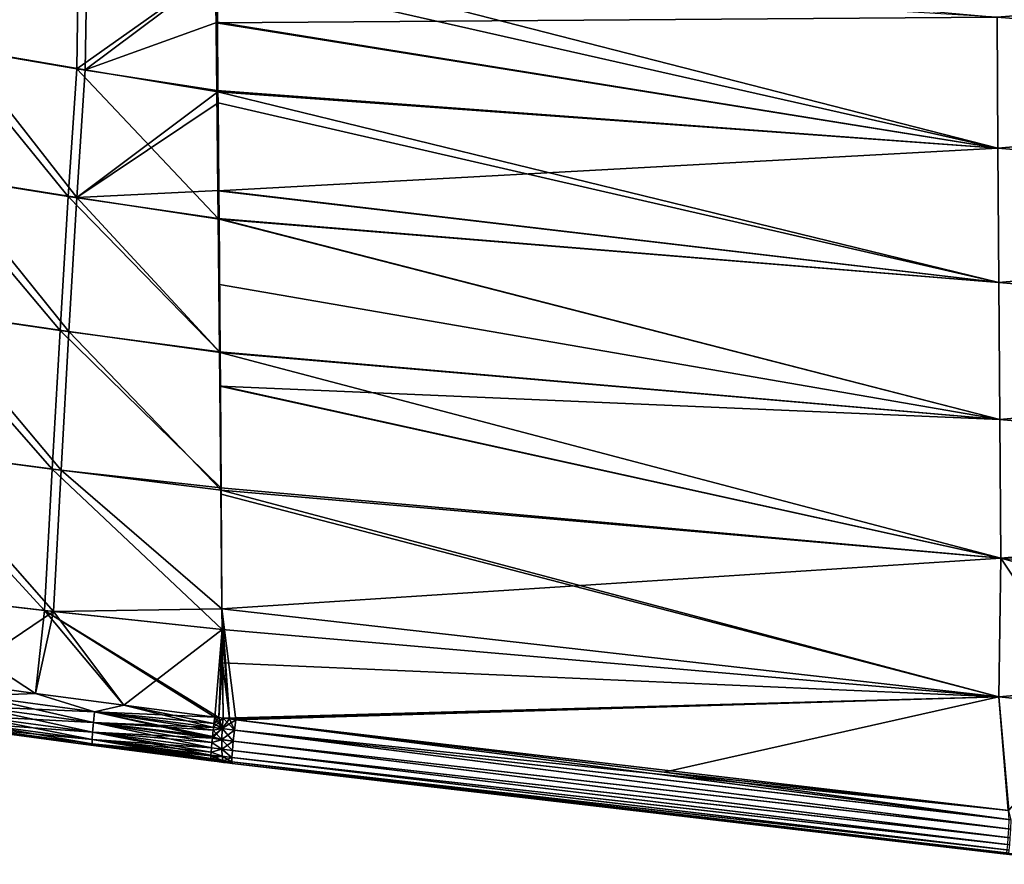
# Model space of a CAD drawing. Header units: metres. Extents: x -155 to 25, y -152 to 27.
# Tile 8 of 124: x -137 to -125, y -104 to -94. Entities that reach past the tile are written whole.
import ezdxf

# ---------------------------------------------------------------- set-up
doc = ezdxf.new("R2010")
doc.units = ezdxf.units.M
doc.layers.add('solid_12_401_052_XXX', color=7, linetype='CONTINUOUS')

msp = doc.modelspace()

# ---------------------------------------------------------------- linework, layer by layer
at = {"layer": 'solid_12_401_052_XXX'}
for points in [[(-137.941284, -94.164909, 17.084028), (-136.335205, -92.968895, 16.736397), (-137.891571, -92.695396, 16.537407)], [(-137.766602, -94.190536, -17.106157), (-137.709564, -92.722839, -16.56274), (-136.230301, -92.983116, -16.745586)], [(-137.941284, -94.164909, 17.084028), (-136.3535, -94.433525, 17.263716), (-136.335205, -92.968895, 16.736397)], [(-136.253479, -94.446564, -17.271585), (-137.766602, -94.190536, -17.106157), (-136.230301, -92.983116, -16.745586)], [(-136.3535, -94.433525, 17.263716), (-134.675522, -93.243782, 16.88168), (-136.335205, -92.968895, 16.736397)], [(-136.253479, -94.446564, -17.271585), (-136.230301, -92.983116, -16.745586), (-134.658447, -93.254677, -16.88623)], [(-125.200615, -95.394188, -17.668257), (-134.658447, -93.254677, -16.88623), (-134.66095, -92.971825, -16.771311)], [(-125.211761, -93.810699, -17.056532), (-125.200615, -95.394188, -17.668257), (-134.66095, -92.971825, -16.771311)], [(-115.726311, -93.043312, -16.529648), (-115.719398, -94.574776, -17.325485), (-125.211761, -93.810699, -17.056532)], [(-115.719406, -94.575058, 17.325617), (-115.726311, -93.043633, 16.529837), (-125.211754, -93.810852, 17.056601)], [(-136.3535, -94.433525, 17.263716), (-134.660751, -94.696335, 17.390759), (-134.675522, -93.243782, 16.88168)], [(-136.253479, -94.446564, -17.271585), (-134.658447, -93.254677, -16.88623), (-134.653061, -93.870613, -17.117449)], [(-134.660751, -94.696335, 17.390759), (-134.669067, -93.879066, 17.12019), (-134.675522, -93.243782, 16.88168)], [(-125.211754, -93.810852, 17.056601), (-134.675522, -93.243782, 16.88168), (-134.669067, -93.879066, 17.12019)], [(-125.200615, -95.394188, -17.668257), (-134.653061, -93.870613, -17.117449), (-134.658447, -93.254677, -16.88623)], [(-125.200607, -95.394318, 17.668301), (-125.211754, -93.810852, 17.056601), (-134.669067, -93.879066, 17.12019)], [(-115.719398, -94.574776, -17.325485), (-125.200615, -95.394188, -17.668257), (-125.211761, -93.810699, -17.056532)], [(-115.719406, -94.575058, 17.325617), (-125.211754, -93.810852, 17.056601), (-125.200607, -95.394318, 17.668301)], [(-136.253479, -94.446564, -17.271585), (-134.653061, -93.870613, -17.117449), (-134.645706, -94.712646, -17.396072)], [(-125.200607, -95.394318, 17.668301), (-134.669067, -93.879066, 17.12019), (-134.660751, -94.696335, 17.390759)], [(-125.200615, -95.394188, -17.668257), (-134.645706, -94.712646, -17.396072), (-134.653061, -93.870613, -17.117449)], [(-138.152588, -95.70948, 17.514145), (-136.457748, -95.979347, 17.689157), (-137.941284, -94.164909, 17.084028)], [(-136.35408, -95.992455, -17.696762), (-137.96936, -95.735512, -17.536053), (-137.766602, -94.190536, -17.106157)], [(-136.457748, -95.979347, 17.689157), (-136.3535, -94.433525, 17.263716), (-137.941284, -94.164909, 17.084028)], [(-136.35408, -95.992455, -17.696762), (-137.766602, -94.190536, -17.106157), (-136.253479, -94.446564, -17.271585)], [(-136.457748, -95.979347, 17.689157), (-134.645004, -96.248833, 17.811003), (-136.3535, -94.433525, 17.263716)], [(-136.35408, -95.992455, -17.696762), (-136.253479, -94.446564, -17.271585), (-134.645706, -94.712646, -17.396072)], [(-134.645004, -96.248833, 17.811003), (-134.660751, -94.696335, 17.390759), (-136.3535, -94.433525, 17.263716)], [(-115.719398, -94.574776, -17.325485), (-115.712105, -96.176575, -17.969097), (-125.200615, -95.394188, -17.668257)], [(-115.712112, -96.176826, 17.969183), (-115.719406, -94.575058, 17.325617), (-125.200607, -95.394318, 17.668301)], [(-136.35408, -95.992455, -17.696762), (-134.645706, -94.712646, -17.396072), (-134.644531, -94.848038, -17.437227)], [(-134.645004, -96.248833, 17.811003), (-134.648392, -95.91404, 17.729622), (-134.660751, -94.696335, 17.390759)], [(-125.200607, -95.394318, 17.668301), (-134.660751, -94.696335, 17.390759), (-134.648392, -95.91404, 17.729622)], [(-125.189133, -97.023178, -18.147182), (-134.644531, -94.848038, -17.437227), (-134.645706, -94.712646, -17.396072)], [(-125.200615, -95.394188, -17.668257), (-125.189133, -97.023178, -18.147182), (-134.645706, -94.712646, -17.396072)], [(-136.35408, -95.992455, -17.696762), (-134.644531, -94.848038, -17.437227), (-134.635468, -95.90683, -17.728121)], [(-125.189133, -97.023178, -18.147182), (-134.635468, -95.90683, -17.728121), (-134.644531, -94.848038, -17.437227)], [(-125.189125, -97.023285, 18.147209), (-125.200607, -95.394318, 17.668301), (-134.648392, -95.91404, 17.729622)], [(-115.712105, -96.176575, -17.969097), (-125.189133, -97.023178, -18.147182), (-125.200615, -95.394188, -17.668257)], [(-115.712112, -96.176826, 17.969183), (-125.200607, -95.394318, 17.668301), (-125.189125, -97.023285, 18.147209)], [(-138.35611, -97.339333, 17.857988), (-136.557831, -97.603142, 18.027397), (-138.152588, -95.70948, 17.514145)], [(-136.451248, -97.615974, -18.034683), (-138.165207, -97.36512, -17.879332), (-137.96936, -95.735512, -17.536053)], [(-136.557831, -97.603142, 18.027397), (-136.457748, -95.979347, 17.689157), (-138.152588, -95.70948, 17.514145)], [(-136.451248, -97.615974, -18.034683), (-137.96936, -95.735512, -17.536053), (-136.35408, -95.992455, -17.696762)], [(-136.557831, -97.603142, 18.027397), (-134.628662, -97.85968, 18.142212), (-136.457748, -95.979347, 17.689157)], [(-134.628662, -97.85968, 18.142212), (-134.645004, -96.248833, 17.811003), (-136.457748, -95.979347, 17.689157)], [(-136.35408, -95.992455, -17.696762), (-134.635468, -95.90683, -17.728121), (-134.632538, -96.255157, -17.812798)], [(-125.189125, -97.023285, 18.147209), (-134.648392, -95.91404, 17.729622), (-134.645004, -96.248833, 17.811003)], [(-125.189133, -97.023178, -18.147182), (-134.632538, -96.255157, -17.812798), (-134.635468, -95.90683, -17.728121)], [(-136.451248, -97.615974, -18.034683), (-136.35408, -95.992455, -17.696762), (-134.619247, -97.867455, -18.143856)], [(-136.35408, -95.992455, -17.696762), (-134.632538, -96.255157, -17.812798), (-134.619247, -97.867455, -18.143856)], [(-115.712105, -96.176575, -17.969097), (-115.704552, -97.827888, -18.474918), (-125.189133, -97.023178, -18.147182)], [(-115.704559, -97.828079, 18.47497), (-115.712112, -96.176826, 17.969183), (-125.189125, -97.023285, 18.147209)], [(-125.177437, -98.681381, 18.51161), (-134.645004, -96.248833, 17.811003), (-134.628662, -97.85968, 18.142212)], [(-125.177437, -98.681381, 18.51161), (-125.189125, -97.023285, 18.147209), (-134.645004, -96.248833, 17.811003)], [(-134.619247, -97.867455, -18.143856), (-134.632538, -96.255157, -17.812798), (-134.625916, -97.045998, -17.98702)], [(-125.177444, -98.681305, -18.511595), (-134.625916, -97.045998, -17.98702), (-134.632538, -96.255157, -17.812798)], [(-125.189133, -97.023178, -18.147182), (-125.177444, -98.681305, -18.511595), (-134.632538, -96.255157, -17.812798)], [(-125.177444, -98.681305, -18.511595), (-134.619247, -97.867455, -18.143856), (-134.625916, -97.045998, -17.98702)], [(-115.704552, -97.827888, -18.474918), (-125.177444, -98.681305, -18.511595), (-125.189133, -97.023178, -18.147182)], [(-115.704559, -97.828079, 18.47497), (-125.189125, -97.023285, 18.147209), (-125.177437, -98.681381, 18.51161)], [(-138.55188, -99.03199, 18.122139), (-136.65387, -99.282852, 18.285093), (-138.35611, -97.339333, 17.857988)], [(-136.65387, -99.282852, 18.285093), (-136.557831, -97.603142, 18.027397), (-138.35611, -97.339333, 17.857988)], [(-138.165207, -97.36512, -17.879332), (-136.5457, -99.295059, -18.291988), (-138.354691, -99.056824, -18.142536)], [(-136.451248, -97.615974, -18.034683), (-136.5457, -99.295059, -18.291988), (-138.165207, -97.36512, -17.879332)], [(-136.65387, -99.282852, 18.285093), (-134.611908, -99.508675, 18.39345), (-136.557831, -97.603142, 18.027397)], [(-134.611908, -99.508675, 18.39345), (-134.628662, -97.85968, 18.142212), (-136.557831, -97.603142, 18.027397)], [(-136.451248, -97.615974, -18.034683), (-134.606857, -99.537163, -18.397276), (-136.5457, -99.295059, -18.291988)], [(-136.451248, -97.615974, -18.034683), (-134.619247, -97.867455, -18.143856), (-134.606857, -99.537163, -18.397276)], [(-134.611908, -99.508675, 18.39345), (-134.624466, -98.274422, 18.21299), (-134.628662, -97.85968, 18.142212)], [(-125.177437, -98.681381, 18.51161), (-134.628662, -97.85968, 18.142212), (-134.624466, -98.274422, 18.21299)], [(-134.606857, -99.537163, -18.397276), (-134.619247, -97.867455, -18.143856), (-134.616135, -98.270401, -18.212576)], [(-125.165634, -100.356544, -18.776573), (-134.616135, -98.270401, -18.212576), (-134.619247, -97.867455, -18.143856)], [(-125.177444, -98.681305, -18.511595), (-125.165634, -100.356544, -18.776573), (-134.619247, -97.867455, -18.143856)], [(-115.704552, -97.827888, -18.474918), (-115.696846, -99.511971, -18.855806), (-125.177444, -98.681305, -18.511595)], [(-115.696854, -99.512108, 18.855833), (-115.704559, -97.828079, 18.47497), (-125.177437, -98.681381, 18.51161)], [(-125.165627, -100.356598, 18.776581), (-134.624466, -98.274422, 18.21299), (-134.611908, -99.508675, 18.39345)], [(-125.165627, -100.356598, 18.776581), (-125.177437, -98.681381, 18.51161), (-134.624466, -98.274422, 18.21299)], [(-125.165634, -100.356544, -18.776573), (-134.606857, -99.537163, -18.397276), (-134.616135, -98.270401, -18.212576)], [(-115.696846, -99.511971, -18.855806), (-125.165634, -100.356544, -18.776573), (-125.177444, -98.681305, -18.511595)], [(-115.696854, -99.512108, 18.855833), (-125.177437, -98.681381, 18.51161), (-125.165627, -100.356598, 18.776581)], [(-138.55188, -99.03199, 18.122139), (-138.739883, -100.759918, 18.315887), (-136.745834, -100.991211, 18.471424)], [(-138.55188, -99.03199, 18.122139), (-136.745834, -100.991211, 18.471424), (-136.65387, -99.282852, 18.285093)], [(-138.354691, -99.056824, -18.142536), (-136.63678, -101.002579, -18.477905), (-138.537201, -100.783195, -18.335037)], [(-138.354691, -99.056824, -18.142536), (-136.5457, -99.295059, -18.291988), (-136.63678, -101.002579, -18.477905)], [(-136.65387, -99.282852, 18.285093), (-136.745834, -100.991211, 18.471424), (-134.594254, -101.223076, 18.579912)], [(-136.65387, -99.282852, 18.285093), (-134.594254, -101.223076, 18.579912), (-134.611908, -99.508675, 18.39345)], [(-136.5457, -99.295059, -18.291988), (-134.596985, -100.972588, -18.556864), (-136.63678, -101.002579, -18.477905)], [(-136.5457, -99.295059, -18.291988), (-134.606857, -99.537163, -18.397276), (-134.596985, -100.972588, -18.556864)], [(-134.596878, -100.97274, 18.556738), (-134.611908, -99.508675, 18.39345), (-134.594254, -101.223076, 18.579912)], [(-125.165627, -100.356598, 18.776581), (-134.611908, -99.508675, 18.39345), (-134.596878, -100.97274, 18.556738)], [(-134.596985, -100.972588, -18.556864), (-134.606857, -99.537163, -18.397276), (-134.606537, -99.583893, -18.403252)], [(-125.188507, -102.037865, -18.950472), (-134.606537, -99.583893, -18.403252), (-134.606857, -99.537163, -18.397276)], [(-125.165634, -100.356544, -18.776573), (-125.188507, -102.037865, -18.950472), (-134.606857, -99.537163, -18.397276)], [(-115.696846, -99.511971, -18.855806), (-115.689041, -101.215027, -19.121695), (-125.165634, -100.356544, -18.776573)], [(-115.689049, -101.215118, 19.121704), (-115.696854, -99.512108, 18.855833), (-125.165627, -100.356598, 18.776581)], [(-125.188507, -102.037865, -18.950472), (-134.596985, -100.972588, -18.556864), (-134.606537, -99.583893, -18.403252)], [(-125.188484, -102.037903, 18.950491), (-125.165627, -100.356598, 18.776581), (-134.596878, -100.97274, 18.556738)], [(-123.957268, -102.163307, -18.996689), (-125.188507, -102.037865, -18.950472), (-125.165634, -100.356544, -18.776573)], [(-115.689049, -101.215118, 19.121704), (-125.165627, -100.356598, 18.776581), (-125.188484, -102.037903, 18.950491)], [(-115.742844, -102.922791, -19.276781), (-123.957268, -102.163307, -18.996689), (-125.165634, -100.356544, -18.776573)], [(-115.689041, -101.215027, -19.121695), (-115.742844, -102.922791, -19.276781), (-125.165634, -100.356544, -18.776573)], [(-138.739883, -100.759918, 18.315887), (-137.890961, -101.852608, 18.477516), (-136.853622, -101.994827, 18.548685)], [(-136.745834, -100.991211, 18.471424), (-138.739883, -100.759918, 18.315887), (-136.853622, -101.994827, 18.548685)], [(-138.537201, -100.783195, -18.335037), (-136.63678, -101.002579, -18.477905), (-137.89325, -101.852287, -18.477339)], [(-136.63678, -101.002579, -18.477905), (-134.596985, -100.972588, -18.556864), (-134.594543, -101.22245, -18.579739)], [(-134.594543, -101.22245, -18.579739), (-134.596985, -100.972588, -18.556864), (-125.188507, -102.037865, -18.950472)], [(-134.505188, -102.304169, 18.66769), (-134.596878, -100.97274, 18.556738), (-134.594254, -101.223076, 18.579912)], [(-134.429398, -102.313881, 18.671055), (-134.596878, -100.97274, 18.556738), (-134.505188, -102.304169, 18.66769)], [(-125.188484, -102.037903, 18.950491), (-134.596878, -100.97274, 18.556738), (-134.429398, -102.313881, 18.671055)], [(-136.63678, -101.002579, -18.477905), (-136.855225, -101.994598, -18.548586), (-137.89325, -101.852287, -18.477339)], [(-136.63678, -101.002579, -18.477905), (-135.785828, -102.137627, -18.607599), (-136.855225, -101.994598, -18.548586)], [(-136.745834, -100.991211, 18.471424), (-136.853622, -101.994827, 18.548685), (-135.785004, -102.137741, 18.607641)], [(-136.745834, -100.991211, 18.471424), (-134.683731, -102.281242, 18.659576), (-134.634094, -102.287621, 18.661879)], [(-136.745834, -100.991211, 18.471424), (-135.785004, -102.137741, 18.607641), (-134.683731, -102.281242, 18.659576)], [(-134.594254, -101.223076, 18.579912), (-136.745834, -100.991211, 18.471424), (-134.634094, -102.287621, 18.661879)], [(-136.63678, -101.002579, -18.477905), (-134.594543, -101.22245, -18.579739), (-135.785828, -102.137627, -18.607599)], [(-135.785828, -102.137627, -18.607599), (-134.594543, -101.22245, -18.579739), (-134.683655, -102.28125, -18.659576)], [(-134.634048, -102.287636, -18.661844), (-134.683655, -102.28125, -18.659576), (-134.594543, -101.22245, -18.579739)], [(-134.594254, -101.223076, 18.579912), (-134.634094, -102.287621, 18.661879), (-134.583252, -102.294159, 18.664154)], [(-134.634048, -102.287636, -18.661844), (-134.594543, -101.22245, -18.579739), (-134.590439, -101.625786, -18.614166)], [(-134.590439, -101.625786, -18.614166), (-134.594543, -101.22245, -18.579739), (-125.188507, -102.037865, -18.950472)], [(-134.590179, -101.624619, 18.614178), (-134.594254, -101.223076, 18.579912), (-134.583252, -102.294159, 18.664154)], [(-134.505188, -102.304169, 18.66769), (-134.594254, -101.223076, 18.579912), (-134.590179, -101.624619, 18.614178)], [(-115.689049, -101.215118, 19.121704), (-125.188484, -102.037903, 18.950491), (-123.957176, -102.163353, 18.99671)], [(-134.634048, -102.287636, -18.661844), (-134.590439, -101.625786, -18.614166), (-134.583633, -102.294235, -18.664213)], [(-134.583633, -102.294235, -18.664213), (-134.590439, -101.625786, -18.614166), (-125.188507, -102.037865, -18.950472)], [(-134.505188, -102.304169, 18.66769), (-134.590179, -101.624619, 18.614178), (-134.583252, -102.294159, 18.664154)], [(-137.5793, -102.024338, -18.492664), (-137.89325, -101.852287, -18.477339), (-136.855225, -101.994598, -18.548586)], [(-136.853622, -101.994827, 18.548685), (-137.890961, -101.852608, 18.477516), (-137.578445, -102.024452, 18.49276)], [(-137.592987, -102.153946, -18.448681), (-137.5793, -102.024338, -18.492664), (-136.139481, -102.218864, -18.581137)], [(-137.592163, -102.15406, 18.448772), (-136.152893, -102.348183, 18.536837), (-137.578445, -102.024452, 18.49276)], [(-136.139481, -102.218864, -18.581137), (-137.5793, -102.024338, -18.492664), (-136.855225, -101.994598, -18.548586)], [(-136.853622, -101.994827, 18.548685), (-137.578445, -102.024452, 18.49276), (-136.139084, -102.218918, 18.581179)], [(-136.152893, -102.348183, 18.536837), (-136.139084, -102.218918, 18.581179), (-137.578445, -102.024452, 18.49276)], [(-136.139481, -102.218864, -18.581137), (-136.855225, -101.994598, -18.548586), (-135.785828, -102.137627, -18.607599)], [(-135.785004, -102.137741, 18.607641), (-136.853622, -101.994827, 18.548685), (-136.139084, -102.218918, 18.581179)], [(-134.505173, -102.304169, -18.667692), (-134.583633, -102.294235, -18.664213), (-125.188507, -102.037865, -18.950472)], [(-134.429779, -102.313766, -18.671034), (-134.505173, -102.304169, -18.667692), (-125.188507, -102.037865, -18.950472)], [(-129.244125, -102.947075, -18.88866), (-134.429779, -102.313766, -18.671034), (-125.188507, -102.037865, -18.950472)], [(-125.188484, -102.037903, 18.950491), (-134.429398, -102.313881, 18.671055), (-125.068863, -103.413315, 19.046804)], [(-125.077995, -103.412338, -19.046474), (-129.244125, -102.947075, -18.88866), (-125.188507, -102.037865, -18.950472)], [(-125.077995, -103.412338, -19.046474), (-125.188507, -102.037865, -18.950472), (-123.957268, -102.163307, -18.996689)], [(-123.957176, -102.163353, 18.99671), (-125.188484, -102.037903, 18.950491), (-125.068863, -103.413315, 19.046804)], [(-137.602325, -102.271393, -18.367096), (-137.592987, -102.153946, -18.448681), (-136.153275, -102.348129, -18.536795)], [(-137.601486, -102.271507, 18.367188), (-136.163086, -102.465141, 18.455145), (-137.592163, -102.15406, 18.448772)], [(-136.153275, -102.348129, -18.536795), (-137.592987, -102.153946, -18.448681), (-136.139481, -102.218864, -18.581137)], [(-136.163086, -102.465141, 18.455145), (-136.152893, -102.348183, 18.536837), (-137.592163, -102.15406, 18.448772)], [(-136.139481, -102.218864, -18.581137), (-135.785828, -102.137627, -18.607599), (-134.683655, -102.28125, -18.659576)], [(-135.785004, -102.137741, 18.607641), (-136.139084, -102.218918, 18.581179), (-134.699402, -102.407715, 18.651239)], [(-135.785004, -102.137741, 18.607641), (-134.693817, -102.361229, 18.658092), (-134.683731, -102.281242, 18.659576)], [(-135.785004, -102.137741, 18.607641), (-134.699402, -102.407715, 18.651239), (-134.693817, -102.361229, 18.658092)], [(-137.605896, -102.361046, -18.255226), (-137.602325, -102.271393, -18.367096), (-136.163467, -102.465096, -18.455105)], [(-137.605072, -102.36116, 18.25532), (-136.168213, -102.554298, 18.34338), (-137.601486, -102.271507, 18.367188)], [(-136.163467, -102.465096, -18.455105), (-137.602325, -102.271393, -18.367096), (-136.153275, -102.348129, -18.536795)], [(-136.168213, -102.554298, 18.34338), (-136.163086, -102.465141, 18.455145), (-137.601486, -102.271507, 18.367188)], [(-136.153275, -102.348129, -18.536795), (-136.139481, -102.218864, -18.581137), (-134.699326, -102.407722, -18.651241)], [(-136.152893, -102.348183, 18.536837), (-134.713638, -102.536446, 18.606649), (-136.139084, -102.218918, 18.581179)], [(-136.139481, -102.218864, -18.581137), (-134.683655, -102.28125, -18.659576), (-134.693741, -102.361237, -18.658094)], [(-136.139481, -102.218864, -18.581137), (-134.693741, -102.361237, -18.658094), (-134.699326, -102.407722, -18.651241)], [(-136.139084, -102.218918, 18.581179), (-134.713638, -102.536446, 18.606649), (-134.711655, -102.51741, 18.615856)], [(-136.139084, -102.218918, 18.581179), (-134.711655, -102.51741, 18.615856), (-134.703262, -102.441071, 18.643482)], [(-136.139084, -102.218918, 18.581179), (-134.703262, -102.441071, 18.643482), (-134.699402, -102.407715, 18.651239)], [(-134.699402, -102.407715, 18.651239), (-134.595444, -102.421234, 18.654518), (-134.583252, -102.294159, 18.664154)], [(-134.693817, -102.361229, 18.658092), (-134.699402, -102.407715, 18.651239), (-134.583252, -102.294159, 18.664154)], [(-134.693817, -102.361229, 18.658092), (-134.634094, -102.287621, 18.661879), (-134.683731, -102.281242, 18.659576)], [(-134.693817, -102.361229, 18.658092), (-134.583252, -102.294159, 18.664154), (-134.634094, -102.287621, 18.661879)], [(-134.595551, -102.421188, -18.654524), (-134.693741, -102.361237, -18.658094), (-134.683655, -102.28125, -18.659576)], [(-134.634048, -102.287636, -18.661844), (-134.595551, -102.421188, -18.654524), (-134.683655, -102.28125, -18.659576)], [(-134.634048, -102.287636, -18.661844), (-134.583633, -102.294235, -18.664213), (-134.595551, -102.421188, -18.654524)], [(-134.445496, -102.439514, -18.661232), (-134.595551, -102.421188, -18.654524), (-134.583633, -102.294235, -18.664213)], [(-134.505188, -102.304169, 18.66769), (-134.583252, -102.294159, 18.664154), (-134.595444, -102.421234, 18.654518)], [(-134.445496, -102.439514, -18.661232), (-134.583633, -102.294235, -18.664213), (-134.505173, -102.304169, -18.667692)], [(-137.858322, -102.396057, 17.98274), (-137.859863, -102.395844, -17.982588), (-136.337296, -102.601173, -18.08419)], [(-137.603836, -102.414551, -18.128319), (-136.337296, -102.601173, -18.08419), (-137.859863, -102.395844, -17.982588)], [(-136.336578, -102.601273, 18.084259), (-137.858322, -102.396057, 17.98274), (-136.337296, -102.601173, -18.08419)], [(-137.603012, -102.414665, 18.128412), (-137.858322, -102.396057, 17.98274), (-136.336578, -102.601273, 18.084259)], [(-136.168579, -102.554245, -18.343338), (-137.605896, -102.361046, -18.255226), (-136.163467, -102.465096, -18.455105)], [(-137.603836, -102.414551, -18.128319), (-137.605896, -102.361046, -18.255226), (-136.168579, -102.554245, -18.343338)], [(-136.168137, -102.607376, 18.216637), (-136.168213, -102.554298, 18.34338), (-137.605072, -102.36116, 18.25532)], [(-137.603012, -102.414665, 18.128412), (-136.168137, -102.607376, 18.216637), (-137.605072, -102.36116, 18.25532)], [(-136.168518, -102.607323, -18.216595), (-136.337296, -102.601173, -18.08419), (-137.603836, -102.414551, -18.128319)], [(-136.168518, -102.607323, -18.216595), (-137.603836, -102.414551, -18.128319), (-136.168579, -102.554245, -18.343338)], [(-137.603012, -102.414665, 18.128412), (-136.336578, -102.601273, 18.084259), (-136.168137, -102.607376, 18.216637)], [(-136.163467, -102.465096, -18.455105), (-136.153275, -102.348129, -18.536795), (-134.713562, -102.536453, -18.606651)], [(-136.163086, -102.465141, 18.455145), (-134.724594, -102.652931, 18.524967), (-136.152893, -102.348183, 18.536837)], [(-136.153275, -102.348129, -18.536795), (-134.699326, -102.407722, -18.651241), (-134.703186, -102.441086, -18.643484)], [(-136.153275, -102.348129, -18.536795), (-134.703186, -102.441086, -18.643484), (-134.711578, -102.517426, -18.615858)], [(-136.153275, -102.348129, -18.536795), (-134.711578, -102.517426, -18.615858), (-134.713562, -102.536453, -18.606651)], [(-136.152893, -102.348183, 18.536837), (-134.724594, -102.652931, 18.524967), (-134.718842, -102.588821, 18.575924)], [(-136.152893, -102.348183, 18.536837), (-134.718842, -102.588821, 18.575924), (-134.713638, -102.536446, 18.606649)], [(-134.699402, -102.407715, 18.651239), (-134.703262, -102.441071, 18.643482), (-134.595444, -102.421234, 18.654518)], [(-134.595551, -102.421188, -18.654524), (-134.703186, -102.441086, -18.643484), (-134.699326, -102.407722, -18.651241)], [(-134.595551, -102.421188, -18.654524), (-134.699326, -102.407722, -18.651241), (-134.693741, -102.361237, -18.658094)], [(-134.429398, -102.313881, 18.671055), (-134.505188, -102.304169, 18.66769), (-134.595444, -102.421234, 18.654518)], [(-134.445114, -102.43956, 18.661249), (-134.429398, -102.313881, 18.671055), (-134.595444, -102.421234, 18.654518)], [(-134.445496, -102.439514, -18.661232), (-134.505173, -102.304169, -18.667692), (-134.429779, -102.313766, -18.671034)], [(-134.445496, -102.439514, -18.661232), (-134.429779, -102.313766, -18.671034), (-125.067902, -103.522644, -19.039831)], [(-125.068863, -103.413315, 19.046804), (-134.429398, -102.313881, 18.671055), (-134.445114, -102.43956, 18.661249)], [(-125.067902, -103.522644, -19.039831), (-134.429779, -102.313766, -18.671034), (-129.244125, -102.947075, -18.88866)], [(-136.168579, -102.554245, -18.343338), (-136.163467, -102.465096, -18.455105), (-134.724518, -102.652946, -18.524967)], [(-136.168213, -102.554298, 18.34338), (-134.730682, -102.741699, 18.413467), (-136.163086, -102.465141, 18.455145)], [(-136.163467, -102.465096, -18.455105), (-134.713562, -102.536453, -18.606651), (-134.718765, -102.588837, -18.575924)], [(-136.163467, -102.465096, -18.455105), (-134.718765, -102.588837, -18.575924), (-134.724518, -102.652946, -18.524967)], [(-136.163086, -102.465141, 18.455145), (-134.730682, -102.741699, 18.413467), (-134.728683, -102.707344, 18.464508)], [(-136.163086, -102.465141, 18.455145), (-134.728683, -102.707344, 18.464508), (-134.724594, -102.652931, 18.524967)], [(-134.713638, -102.536446, 18.606649), (-134.718842, -102.588821, 18.575924), (-134.600662, -102.55481, 18.60885)], [(-134.6008, -102.555237, -18.608629), (-134.718765, -102.588837, -18.575924), (-134.713562, -102.536453, -18.606651)], [(-134.713638, -102.536446, 18.606649), (-134.600662, -102.55481, 18.60885), (-134.595444, -102.421234, 18.654518)], [(-134.711655, -102.51741, 18.615856), (-134.713638, -102.536446, 18.606649), (-134.595444, -102.421234, 18.654518)], [(-134.6008, -102.555237, -18.608629), (-134.713562, -102.536453, -18.606651), (-134.711578, -102.517426, -18.615858)], [(-134.703262, -102.441071, 18.643482), (-134.711655, -102.51741, 18.615856), (-134.595444, -102.421234, 18.654518)], [(-134.6008, -102.555237, -18.608629), (-134.711578, -102.517426, -18.615858), (-134.703186, -102.441086, -18.643484)], [(-134.595551, -102.421188, -18.654524), (-134.6008, -102.555237, -18.608629), (-134.703186, -102.441086, -18.643484)], [(-134.460464, -102.572433, -18.614769), (-134.6008, -102.555237, -18.608629), (-134.595551, -102.421188, -18.654524)], [(-134.445114, -102.43956, 18.661249), (-134.595444, -102.421234, 18.654518), (-134.600662, -102.55481, 18.60885)], [(-134.460068, -102.572487, 18.614784), (-134.445114, -102.43956, 18.661249), (-134.600662, -102.55481, 18.60885)], [(-134.460464, -102.572433, -18.614769), (-134.595551, -102.421188, -18.654524), (-134.445496, -102.439514, -18.661232)], [(-134.460464, -102.572433, -18.614769), (-134.445496, -102.439514, -18.661232), (-125.07357, -103.634308, -19.007103)], [(-125.04493, -103.637367, 19.008129), (-134.445114, -102.43956, 18.661249), (-134.460068, -102.572487, 18.614784)], [(-134.445496, -102.439514, -18.661232), (-125.067902, -103.522644, -19.039831), (-125.07357, -103.634308, -19.007103)], [(-125.039284, -103.525703, 19.040859), (-125.068863, -103.413315, 19.046804), (-134.445114, -102.43956, 18.661249)], [(-125.04493, -103.637367, 19.008129), (-125.039284, -103.525703, 19.040859), (-134.445114, -102.43956, 18.661249)], [(-136.336578, -102.601273, 18.084259), (-136.337296, -102.601173, -18.08419), (-134.729095, -102.811195, -18.16106)], [(-134.730667, -102.804428, -18.241291), (-134.729095, -102.811195, -18.16106), (-136.337296, -102.601173, -18.08419)], [(-134.730667, -102.804428, -18.241291), (-136.337296, -102.601173, -18.08419), (-134.731506, -102.794579, -18.287104)], [(-136.168518, -102.607323, -18.216595), (-134.731506, -102.794579, -18.287104), (-136.337296, -102.601173, -18.08419)], [(-136.336578, -102.601273, 18.084259), (-134.729095, -102.811195, -18.16106), (-134.729309, -102.811172, 18.161051)], [(-136.168137, -102.607376, 18.216637), (-136.336578, -102.601273, 18.084259), (-134.729309, -102.811172, 18.161051)], [(-136.168579, -102.554245, -18.343338), (-134.724518, -102.652946, -18.524967), (-134.728607, -102.707359, -18.464508)], [(-136.168579, -102.554245, -18.343338), (-134.728607, -102.707359, -18.464508), (-134.730606, -102.741707, -18.413469)], [(-136.168518, -102.607323, -18.216595), (-136.168579, -102.554245, -18.343338), (-134.730606, -102.741707, -18.413469)], [(-136.168518, -102.607323, -18.216595), (-134.730606, -102.741707, -18.413469), (-134.731049, -102.751808, -18.395538)], [(-136.168518, -102.607323, -18.216595), (-134.731049, -102.751808, -18.395538), (-134.73175, -102.784492, -18.320547)], [(-136.168518, -102.607323, -18.216595), (-134.73175, -102.784492, -18.320547), (-134.731506, -102.794579, -18.287104)], [(-136.168213, -102.554298, 18.34338), (-134.731583, -102.794563, 18.287102), (-134.731827, -102.784485, 18.320547)], [(-136.168137, -102.607376, 18.216637), (-134.731583, -102.794563, 18.287102), (-136.168213, -102.554298, 18.34338)], [(-136.168213, -102.554298, 18.34338), (-134.731827, -102.784485, 18.320547), (-134.731125, -102.751801, 18.395538)], [(-136.168213, -102.554298, 18.34338), (-134.731125, -102.751801, 18.395538), (-134.730682, -102.741699, 18.413467)], [(-136.168137, -102.607376, 18.216637), (-134.729309, -102.811172, 18.161051), (-134.730743, -102.804413, 18.241287)], [(-136.168137, -102.607376, 18.216637), (-134.730743, -102.804413, 18.241287), (-134.731583, -102.794563, 18.287102)], [(-134.724594, -102.652931, 18.524967), (-134.728683, -102.707344, 18.464508), (-134.599335, -102.668785, 18.531681)], [(-134.599457, -102.669495, -18.531008), (-134.728607, -102.707359, -18.464508), (-134.724518, -102.652946, -18.524967)], [(-134.718842, -102.588821, 18.575924), (-134.724594, -102.652931, 18.524967), (-134.599335, -102.668785, 18.531681)], [(-134.599457, -102.669495, -18.531008), (-134.724518, -102.652946, -18.524967), (-134.718765, -102.588837, -18.575924)], [(-134.718842, -102.588821, 18.575924), (-134.599335, -102.668785, 18.531681), (-134.600662, -102.55481, 18.60885)], [(-134.6008, -102.555237, -18.608629), (-134.599457, -102.669495, -18.531008), (-134.718765, -102.588837, -18.575924)], [(-134.471359, -102.684662, -18.537043), (-134.599457, -102.669495, -18.531008), (-134.6008, -102.555237, -18.608629)], [(-134.471359, -102.684662, -18.537043), (-134.6008, -102.555237, -18.608629), (-134.460464, -102.572433, -18.614769)], [(-134.460068, -102.572487, 18.614784), (-134.600662, -102.55481, 18.60885), (-134.599335, -102.668785, 18.531681)], [(-134.470963, -102.684715, 18.53706), (-134.460068, -102.572487, 18.614784), (-134.599335, -102.668785, 18.531681)], [(-134.471359, -102.684662, -18.537043), (-134.460464, -102.572433, -18.614769), (-125.07972, -103.738548, -18.949308)], [(-125.051071, -103.741608, 18.950335), (-134.460068, -102.572487, 18.614784), (-134.470963, -102.684715, 18.53706)], [(-134.460464, -102.572433, -18.614769), (-125.07357, -103.634308, -19.007103), (-125.07972, -103.738548, -18.949308)], [(-125.051071, -103.741608, 18.950335), (-125.04493, -103.637367, 19.008129), (-134.460068, -102.572487, 18.614784)], [(-134.731125, -102.751801, 18.395538), (-134.731827, -102.784485, 18.320547), (-134.593124, -102.755455, 18.424297)], [(-134.731827, -102.784485, 18.320547), (-134.584625, -102.811653, 18.294386), (-134.593124, -102.755455, 18.424297)], [(-134.584824, -102.811623, -18.294411), (-134.73175, -102.784492, -18.320547), (-134.731049, -102.751808, -18.395538)], [(-134.730682, -102.741699, 18.413467), (-134.731125, -102.751801, 18.395538), (-134.593124, -102.755455, 18.424297)], [(-134.584824, -102.811623, -18.294411), (-134.731049, -102.751808, -18.395538), (-134.730606, -102.741707, -18.413469)], [(-134.728683, -102.707344, 18.464508), (-134.730682, -102.741699, 18.413467), (-134.593124, -102.755455, 18.424297)], [(-134.593262, -102.755684, -18.423872), (-134.730606, -102.741707, -18.413469), (-134.728607, -102.707359, -18.464508)], [(-134.593262, -102.755684, -18.423872), (-134.584824, -102.811623, -18.294411), (-134.730606, -102.741707, -18.413469)], [(-134.728683, -102.707344, 18.464508), (-134.593124, -102.755455, 18.424297), (-134.599335, -102.668785, 18.531681)], [(-134.599457, -102.669495, -18.531008), (-134.593262, -102.755684, -18.423872), (-134.728607, -102.707359, -18.464508)], [(-134.477402, -102.769737, -18.42944), (-134.593262, -102.755684, -18.423872), (-134.599457, -102.669495, -18.531008)], [(-134.477402, -102.769737, -18.42944), (-134.599457, -102.669495, -18.531008), (-134.471359, -102.684662, -18.537043)], [(-134.47702, -102.769791, 18.429457), (-134.599335, -102.668785, 18.531681), (-134.593124, -102.755455, 18.424297)], [(-134.47702, -102.769791, 18.429457), (-134.470963, -102.684715, 18.53706), (-134.599335, -102.668785, 18.531681)], [(-134.478622, -102.825256, -18.298344), (-134.584824, -102.811623, -18.294411), (-134.593262, -102.755684, -18.423872)], [(-134.478622, -102.825256, -18.298344), (-134.593262, -102.755684, -18.423872), (-134.477402, -102.769737, -18.42944)], [(-134.47702, -102.769791, 18.429457), (-134.593124, -102.755455, 18.424297), (-134.584625, -102.811653, 18.294386)], [(-134.478226, -102.825302, 18.298359), (-134.47702, -102.769791, 18.429457), (-134.584625, -102.811653, 18.294386)], [(-134.478622, -102.825256, -18.298344), (-134.477402, -102.769737, -18.42944), (-125.091827, -103.888298, -18.766039)], [(-125.063187, -103.89135, 18.767067), (-134.47702, -102.769791, 18.429457), (-134.478226, -102.825302, 18.298359)], [(-134.477402, -102.769737, -18.42944), (-134.471359, -102.684662, -18.537043), (-125.085938, -103.825127, -18.86714)], [(-134.477402, -102.769737, -18.42944), (-125.085938, -103.825127, -18.86714), (-125.091827, -103.888298, -18.766039)], [(-125.057281, -103.828178, 18.868164), (-134.470963, -102.684715, 18.53706), (-134.47702, -102.769791, 18.429457)], [(-125.063187, -103.89135, 18.767067), (-125.057281, -103.828178, 18.868164), (-134.47702, -102.769791, 18.429457)], [(-134.471359, -102.684662, -18.537043), (-125.07972, -103.738548, -18.949308), (-125.085938, -103.825127, -18.86714)], [(-125.057281, -103.828178, 18.868164), (-125.051071, -103.741608, 18.950335), (-134.470963, -102.684715, 18.53706)], [(-134.731827, -102.784485, 18.320547), (-134.731583, -102.794563, 18.287102), (-134.584625, -102.811653, 18.294386)], [(-134.584824, -102.811623, -18.294411), (-134.731506, -102.794579, -18.287104), (-134.73175, -102.784492, -18.320547)], [(-134.731583, -102.794563, 18.287102), (-134.730743, -102.804413, 18.241287), (-134.584625, -102.811653, 18.294386)], [(-134.730667, -102.804428, -18.241291), (-134.731506, -102.794579, -18.287104), (-134.57785, -102.830589, -18.16791)], [(-134.584824, -102.811623, -18.294411), (-134.57785, -102.830589, -18.16791), (-134.731506, -102.794579, -18.287104)], [(-134.730743, -102.804413, 18.241287), (-134.729309, -102.811172, 18.161051), (-134.654785, -102.820732, 18.164454)], [(-134.730743, -102.804413, 18.241287), (-134.654785, -102.820732, 18.164454), (-134.584625, -102.811653, 18.294386)], [(-134.730667, -102.804428, -18.241291), (-134.57785, -102.830589, -18.16791), (-134.653473, -102.8209, -18.164513)], [(-134.730667, -102.804428, -18.241291), (-134.653473, -102.8209, -18.164513), (-134.729095, -102.811195, -18.16106)], [(-134.729095, -102.811195, -18.16106), (-134.654785, -102.820732, 18.164454), (-134.729309, -102.811172, 18.161051)], [(-134.729095, -102.811195, -18.16106), (-134.653473, -102.8209, -18.164513), (-134.654785, -102.820732, 18.164454)], [(-134.584625, -102.811653, 18.294386), (-134.654785, -102.820732, 18.164454), (-134.57785, -102.830589, 18.16791)], [(-134.57785, -102.830589, 0.000001), (-134.57785, -102.830589, 18.16791), (-134.654785, -102.820732, 18.164454)], [(-134.57785, -102.830589, -18.16791), (-134.57785, -102.830589, 0.000001), (-134.654785, -102.820732, 18.164454)], [(-134.653473, -102.8209, -18.164513), (-134.57785, -102.830589, -18.16791), (-134.654785, -102.820732, 18.164454)], [(-134.530182, -102.836624, -18.169958), (-134.57785, -102.830589, -18.16791), (-134.584824, -102.811623, -18.294411)], [(-134.475327, -102.843628, -18.172499), (-134.584824, -102.811623, -18.294411), (-134.478622, -102.825256, -18.298344)], [(-134.530182, -102.836624, -18.169958), (-134.584824, -102.811623, -18.294411), (-134.475327, -102.843628, -18.172499)], [(-134.478226, -102.825302, 18.298359), (-134.584625, -102.811653, 18.294386), (-134.57785, -102.830589, 18.16791)], [(-134.478226, -102.825302, 18.298359), (-134.57785, -102.830589, 18.16791), (-134.529861, -102.836662, 18.169971)], [(-134.530182, -102.836624, -18.169958), (-134.57785, -102.830589, 18.16791), (-134.57785, -102.830589, 0.000001)], [(-134.530182, -102.836624, -18.169958), (-134.529861, -102.836662, 18.169971), (-134.57785, -102.830589, 18.16791)], [(-134.530182, -102.836624, -18.169958), (-134.57785, -102.830589, 0.000001), (-134.57785, -102.830589, -18.16791)], [(-134.530182, -102.836624, -18.169958), (-134.475327, -102.843628, -18.172499), (-134.529861, -102.836662, 18.169971)], [(-134.478226, -102.825302, 18.298359), (-134.529861, -102.836662, 18.169971), (-134.474945, -102.843674, 18.172514)], [(-134.475327, -102.843628, -18.172499), (-134.474945, -102.843674, 18.172514), (-134.529861, -102.836662, 18.169971)], [(-134.478622, -102.825256, -18.298344), (-125.091827, -103.888298, -18.766039), (-125.097046, -103.926826, -18.656204)], [(-134.478622, -102.825256, -18.298344), (-125.097046, -103.926826, -18.656204), (-125.138252, -103.935768, -18.546576)], [(-134.475327, -102.843628, -18.172499), (-134.478622, -102.825256, -18.298344), (-125.138252, -103.935768, -18.546576)], [(-125.068405, -103.929878, 18.657234), (-134.478226, -102.825302, 18.298359), (-134.474945, -102.843674, 18.172514)], [(-125.068405, -103.929878, 18.657234), (-125.063187, -103.89135, 18.767067), (-134.478226, -102.825302, 18.298359)], [(-134.475327, -102.843628, -18.172499), (-125.138252, -103.935768, -18.546576), (-134.474945, -102.843674, 18.172514)], [(-125.10881, -103.938904, 18.547636), (-125.068405, -103.929878, 18.657234), (-134.474945, -102.843674, 18.172514)], [(-125.138252, -103.935768, -18.546576), (-125.10881, -103.938904, 18.547636), (-134.474945, -102.843674, 18.172514)], [(-125.067902, -103.522644, -19.039831), (-129.244125, -102.947075, -18.88866), (-125.077995, -103.412338, -19.046474)], [(-123.923042, -104.063759, -18.58987), (-125.138252, -103.935768, -18.546576), (-125.097046, -103.926826, -18.656204)], [(-123.923042, -104.063759, -18.58987), (-125.10881, -103.938904, 18.547636), (-125.138252, -103.935768, -18.546576)]]:
    msp.add_3dface(points, dxfattribs=at)

doc.saveas('drawing.dxf')
